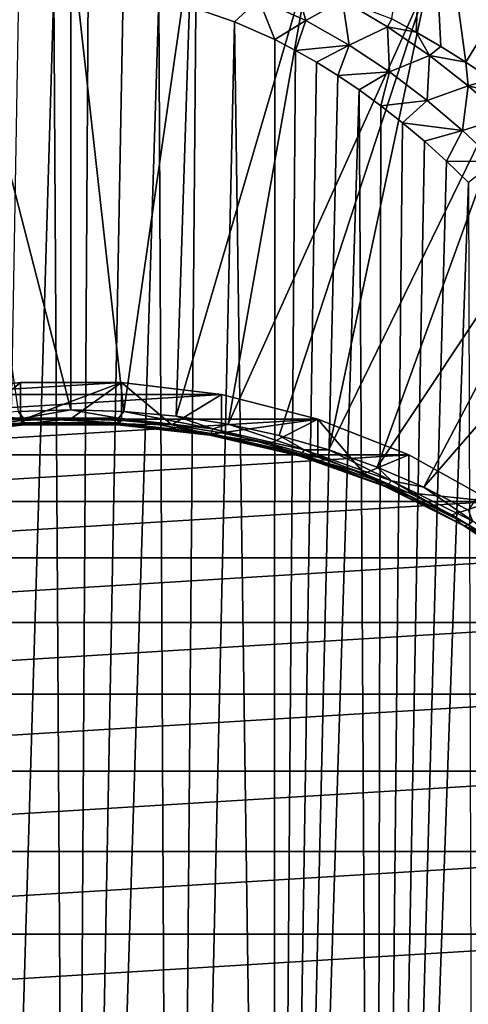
# Model space of a CAD drawing. Header units: metres. Extents: x -109 to 109, y -315 to 32.
# Tile 43 of 256: x -76.88 to -73.56, y -45.85 to -38.57. Entities that reach past the tile are written whole.
import ezdxf

# ---------------------------------------------------------------- set-up
doc = ezdxf.new("R2010")
doc.units = ezdxf.units.M
doc.layers.add('solid_K244242000C74_AAA', color=7, linetype='CONTINUOUS')

msp = doc.modelspace()

# ---------------------------------------------------------------- linework, layer by layer
at = {"layer": 'solid_K244242000C74_AAA'}
for points in [[(-73.579994, -38.8797, 22.172754), (-73.862328, -36.794296, 20.56348), (-72.130432, -36.520866, 20.754938)], [(-73.392632, -39.005714, 22.304586), (-73.579994, -38.8797, 22.172754), (-72.130432, -36.520866, 20.754938)], [(-73.947342, -38.657047, 21.939857), (-74.126534, -38.559715, 21.838129), (-73.862328, -36.794296, 20.56348)], [(-73.76519, -38.763836, 22.051443), (-73.947342, -38.657047, 21.939857), (-73.862328, -36.794296, 20.56348)], [(-73.579994, -38.8797, 22.172754), (-73.76519, -38.763836, 22.051443), (-73.862328, -36.794296, 20.56348)], [(-76.500031, -41.452644, 68.302849), (-76.5, -37.946606, 70.070503), (-77.392616, -37.982529, 70.045349)], [(-76.500031, -41.452644, 68.302849), (-76.109879, -41.464603, 68.294472), (-76.5, -37.946606, 70.070503)], [(-76.109879, -41.464603, 68.294472), (-75.607384, -37.982529, 70.045349), (-76.5, -37.946606, 70.070503)], [(-76.89019, -41.464607, 68.294472), (-76.500031, -41.452644, 68.302849), (-77.392616, -37.982529, 70.045349)], [(-76.109879, -41.464603, 68.294472), (-75.721901, -41.500408, 68.269402), (-75.607384, -37.982529, 70.045349)], [(-75.721901, -41.500408, 68.269402), (-74.723358, -38.089943, 69.970139), (-75.607384, -37.982529, 70.045349)], [(-75.721901, -41.500408, 68.269402), (-75.338272, -41.559864, 68.227768), (-74.723358, -38.089943, 69.970139)], [(-75.338272, -41.559864, 68.227768), (-73.856453, -38.267822, 69.845589), (-74.723358, -38.089943, 69.970139)], [(-74.763367, -38.571667, 21.801031), (-75.10965, -38.412273, 21.639196), (-74.858467, -38.238834, 21.502708)], [(-74.763367, -38.571667, 21.801031), (-74.858467, -38.238834, 21.502708), (-74.492134, -38.41806, 21.680706)], [(-75.338272, -41.559864, 68.227768), (-74.961143, -41.642639, 68.169807), (-73.856453, -38.267822, 69.845589)], [(-74.961143, -41.642639, 68.169807), (-74.592621, -41.748268, 68.095848), (-73.856453, -38.267822, 69.845589)], [(-74.592621, -41.748268, 68.095848), (-73.014999, -38.51445, 69.672897), (-73.856453, -38.267822, 69.845589)], [(-77.250526, -59.213055, 49.263065), (-76.885078, -38.36676, 21.618265), (-76.627472, -38.345478, 21.596121)], [(-76.500175, -59.209064, 49.283783), (-77.250526, -59.213055, 49.263065), (-76.627472, -38.345478, 21.596121)], [(-76.500175, -59.209064, 49.283783), (-76.627472, -38.345478, 21.596121), (-76.37233, -38.345486, 21.596127)], [(-76.500175, -59.209064, 49.283783), (-76.37233, -38.345486, 21.596127), (-76.114716, -38.366787, 21.618292)], [(-76.500175, -59.209064, 49.283783), (-76.114716, -38.366787, 21.618292), (-75.850273, -38.411167, 21.664547)], [(-75.749817, -59.213051, 49.263084), (-76.500175, -59.209064, 49.283783), (-75.850273, -38.411167, 21.664547)], [(-75.749817, -59.213051, 49.263084), (-75.850273, -38.411167, 21.664547), (-75.575882, -38.481285, 21.737644)], [(-75.749817, -59.213051, 49.263084), (-75.575882, -38.481285, 21.737644), (-75.289528, -38.580479, 21.841017)], [(-75.10965, -38.412273, 21.639196), (-75.289528, -38.580479, 21.841017), (-75.575882, -38.481285, 21.737644)], [(-75.10965, -38.412273, 21.639196), (-74.991119, -38.712681, 21.978889), (-75.289528, -38.580479, 21.841017)], [(-74.763367, -38.571667, 21.801031), (-74.991119, -38.712681, 21.978889), (-75.10965, -38.412273, 21.639196)], [(-74.442062, -38.753033, 21.985586), (-74.763367, -38.571667, 21.801031), (-74.492134, -38.41806, 21.680706)], [(-74.15741, -38.616966, 21.878752), (-74.492134, -38.41806, 21.680706), (-74.126534, -38.559715, 21.838129)], [(-74.442062, -38.753033, 21.985586), (-74.492134, -38.41806, 21.680706), (-74.15741, -38.616966, 21.878752)], [(-74.592621, -41.748268, 68.095848), (-74.234772, -41.87616, 68.006294), (-73.014999, -38.51445, 69.672897)], [(-74.234772, -41.87616, 68.006294), (-72.207108, -38.82745, 69.453728), (-73.014999, -38.51445, 69.672897)], [(-74.999741, -59.224934, 49.200775), (-75.749817, -59.213051, 49.263084), (-75.289528, -38.580479, 21.841017)], [(-74.999741, -59.224934, 49.200775), (-75.289528, -38.580479, 21.841017), (-74.991119, -38.712681, 21.978889)], [(-74.763367, -38.571667, 21.801031), (-74.838272, -38.792053, 22.061764), (-74.991119, -38.712681, 21.978889)], [(-74.442062, -38.753033, 21.985586), (-74.838272, -38.792053, 22.061764), (-74.763367, -38.571667, 21.801031)], [(-74.14341, -38.951385, 22.187901), (-74.442062, -38.753033, 21.985586), (-74.15741, -38.616966, 21.878752)], [(-74.15741, -38.616966, 21.878752), (-74.126534, -38.559715, 21.838129), (-73.947342, -38.657047, 21.939857)], [(-73.848785, -38.830807, 22.092346), (-74.15741, -38.616966, 21.878752), (-73.947342, -38.657047, 21.939857)], [(-74.14341, -38.951385, 22.187901), (-74.15741, -38.616966, 21.878752), (-73.848785, -38.830807, 22.092346)], [(-73.848785, -38.830807, 22.092346), (-73.947342, -38.657047, 21.939857), (-73.76519, -38.763836, 22.051443)], [(-74.999741, -59.224934, 49.200775), (-74.991119, -38.712681, 21.978889), (-74.838272, -38.792053, 22.061764)], [(-74.442062, -38.753033, 21.985586), (-74.683029, -38.880489, 22.154079), (-74.838272, -38.792053, 22.061764)], [(-74.442062, -38.753033, 21.985586), (-74.525955, -38.978207, 22.256115), (-74.683029, -38.880489, 22.154079)], [(-74.14341, -38.951385, 22.187901), (-74.525955, -38.978207, 22.256115), (-74.442062, -38.753033, 21.985586)], [(-73.848785, -38.830807, 22.092346), (-73.76519, -38.763836, 22.051443), (-73.579994, -38.8797, 22.172754)], [(-74.999741, -59.224934, 49.200775), (-74.838272, -38.792053, 22.061764), (-74.683029, -38.880489, 22.154079)], [(-74.234772, -41.87616, 68.006294), (-73.889587, -42.0256, 67.901657), (-72.207108, -38.82745, 69.453728)], [(-73.864983, -39.162628, 22.403851), (-74.14341, -38.951385, 22.187901), (-73.848785, -38.830807, 22.092346)], [(-73.889587, -42.0256, 67.901657), (-71.440559, -39.203812, 69.190201), (-72.207108, -38.82745, 69.453728)], [(-73.864983, -39.162628, 22.403851), (-73.848785, -38.830807, 22.092346), (-73.562904, -39.05579, 22.31777)], [(-73.562904, -39.05579, 22.31777), (-73.848785, -38.830807, 22.092346), (-73.579994, -38.8797, 22.172754)], [(-74.999741, -59.224934, 49.200775), (-74.683029, -38.880489, 22.154079), (-74.525955, -38.978207, 22.256115)], [(-73.562904, -39.05579, 22.31777), (-73.579994, -38.8797, 22.172754), (-73.392632, -39.005714, 22.304586)], [(-74.999741, -59.224934, 49.200775), (-74.525955, -38.978207, 22.256115), (-74.367607, -39.08543, 22.368195)], [(-74.14341, -38.951385, 22.187901), (-74.367607, -39.08543, 22.368195), (-74.525955, -38.978207, 22.256115)], [(-74.14341, -38.951385, 22.187901), (-74.207802, -39.202118, 22.49016), (-74.367607, -39.08543, 22.368195)], [(-73.864983, -39.162628, 22.403851), (-74.207802, -39.202118, 22.49016), (-74.14341, -38.951385, 22.187901)], [(-73.604446, -39.384144, 22.630833), (-73.864983, -39.162628, 22.403851), (-73.562904, -39.05579, 22.31777)], [(-73.604446, -39.384144, 22.630833), (-73.562904, -39.05579, 22.31777), (-73.296738, -39.289467, 22.55266)], [(-73.562904, -39.05579, 22.31777), (-73.392632, -39.005714, 22.304586), (-73.203194, -39.141937, 22.447104)], [(-73.296738, -39.289467, 22.55266), (-73.562904, -39.05579, 22.31777), (-73.203194, -39.141937, 22.447104)], [(-74.250771, -59.244789, 49.096764), (-74.999741, -59.224934, 49.200775), (-74.367607, -39.08543, 22.368195)], [(-74.250771, -59.244789, 49.096764), (-74.367607, -39.08543, 22.368195), (-74.207802, -39.202118, 22.49016)], [(-74.250771, -59.244789, 49.096764), (-74.207802, -39.202118, 22.49016), (-74.046951, -39.328724, 22.622631)], [(-73.864983, -39.162628, 22.403851), (-74.046951, -39.328724, 22.622631), (-74.207802, -39.202118, 22.49016)], [(-73.604446, -39.384144, 22.630833), (-74.046951, -39.328724, 22.622631), (-73.864983, -39.162628, 22.403851)], [(-73.889587, -42.0256, 67.901657), (-73.558998, -42.195755, 67.782516), (-71.440559, -39.203812, 69.190201)], [(-74.250771, -59.244789, 49.096764), (-74.046951, -39.328724, 22.622631), (-73.885101, -39.465237, 22.765549)], [(-73.604446, -39.384144, 22.630833), (-73.885101, -39.465237, 22.765549), (-74.046951, -39.328724, 22.622631)], [(-73.359581, -39.613674, 22.86655), (-73.604446, -39.384144, 22.630833), (-73.296738, -39.289467, 22.55266)], [(-73.604446, -39.384144, 22.630833), (-73.722313, -39.611858, 22.91914), (-73.885101, -39.465237, 22.765549)], [(-73.359581, -39.613674, 22.86655), (-73.722313, -39.611858, 22.91914), (-73.604446, -39.384144, 22.630833)], [(-74.250771, -59.244789, 49.096764), (-73.885101, -39.465237, 22.765549), (-73.722313, -39.611858, 22.91914)], [(-74.250771, -59.244789, 49.096764), (-73.722313, -39.611858, 22.91914), (-73.558807, -39.768967, 23.083918)], [(-73.359581, -39.613674, 22.86655), (-73.558807, -39.768967, 23.083918), (-73.722313, -39.611858, 22.91914)], [(-73.502922, -59.272491, 48.950436), (-74.250771, -59.244789, 49.096764), (-73.558807, -39.768967, 23.083918)], [(-77.612366, -41.340664, 67.539314), (-75.387634, -41.340664, 67.539314), (-76.126282, -41.249458, 67.60318)], [(-77.612366, -41.340664, 67.539314), (-76.126282, -41.249458, 67.60318), (-76.873718, -41.249458, 67.60318)], [(-77.245232, -41.565243, 67.981186), (-77.612366, -41.340664, 67.539314), (-76.873718, -41.249458, 67.60318)], [(-76.873672, -41.530949, 68.005196), (-77.245232, -41.565243, 67.981186), (-76.873718, -41.249458, 67.60318)], [(-76.873672, -41.530949, 68.005196), (-76.873718, -41.249458, 67.60318), (-76.126282, -41.249458, 67.60318)], [(-76.500023, -41.519493, 68.013214), (-76.873672, -41.530949, 68.005196), (-76.126282, -41.249458, 67.60318)], [(-76.126373, -41.530945, 68.005196), (-76.500023, -41.519493, 68.013214), (-76.126282, -41.249458, 67.60318)], [(-75.754814, -41.565239, 67.981186), (-76.126373, -41.530945, 68.005196), (-76.126282, -41.249458, 67.60318)], [(-75.754814, -41.565239, 67.981186), (-76.126282, -41.249458, 67.60318), (-75.387634, -41.340664, 67.539314)], [(-78.326736, -41.521164, 67.412926), (-74.673264, -41.521164, 67.412926), (-75.387634, -41.340664, 67.539314)], [(-78.326736, -41.521164, 67.412926), (-75.387634, -41.340664, 67.539314), (-77.612366, -41.340664, 67.539314)], [(-75.387421, -41.622181, 67.941315), (-75.754814, -41.565239, 67.981186), (-75.387634, -41.340664, 67.539314)], [(-75.387421, -41.622181, 67.941315), (-75.387634, -41.340664, 67.539314), (-74.673264, -41.521164, 67.412926)], [(-76.851746, -41.514614, 68.254333), (-76.89019, -41.464607, 68.294472), (-77.278168, -41.500416, 68.269394)], [(-76.851746, -41.514614, 68.254333), (-76.500031, -41.452644, 68.302849), (-76.89019, -41.464607, 68.294472)], [(-76.851746, -41.514614, 68.254333), (-76.148254, -41.514614, 68.254333), (-76.500031, -41.452644, 68.302849)], [(-76.148254, -41.514614, 68.254333), (-76.109879, -41.464603, 68.294472), (-76.500031, -41.452644, 68.302849)], [(-76.148254, -41.514614, 68.254333), (-75.451324, -41.593082, 68.199387), (-76.109879, -41.464603, 68.294472)], [(-75.451324, -41.593082, 68.199387), (-75.721901, -41.500408, 68.269402), (-76.109879, -41.464603, 68.294472)], [(-78.999992, -41.786736, 67.226974), (-74.000008, -41.786736, 67.226974), (-74.673264, -41.521164, 67.412926)], [(-78.999992, -41.786736, 67.226974), (-74.673264, -41.521164, 67.412926), (-78.326736, -41.521164, 67.412926)], [(-77.548676, -41.593082, 68.199387), (-76.851746, -41.514614, 68.254333), (-77.278168, -41.500416, 68.269394)], [(-76.847542, -41.550064, 68.197906), (-76.851746, -41.514614, 68.254333), (-77.548676, -41.593082, 68.199387)], [(-77.519531, -41.633907, 68.013161), (-77.245232, -41.565243, 67.981186), (-76.873672, -41.530949, 68.005196)], [(-77.519531, -41.633907, 68.013161), (-76.873672, -41.530949, 68.005196), (-76.841965, -41.557621, 68.066582)], [(-76.841965, -41.557621, 68.066582), (-76.873672, -41.530949, 68.005196), (-76.500023, -41.519493, 68.013214)], [(-76.152458, -41.550064, 68.197906), (-76.148254, -41.514614, 68.254333), (-76.851746, -41.514614, 68.254333)], [(-76.847542, -41.550064, 68.197906), (-76.152458, -41.550064, 68.197906), (-76.851746, -41.514614, 68.254333)], [(-76.841965, -41.557621, 68.066582), (-76.500023, -41.519493, 68.013214), (-76.158035, -41.557621, 68.066582)], [(-76.158035, -41.557621, 68.066582), (-76.500023, -41.519493, 68.013214), (-76.126373, -41.530945, 68.005196)], [(-76.158035, -41.557621, 68.066582), (-76.126373, -41.530945, 68.005196), (-75.754814, -41.565239, 67.981186)], [(-76.152458, -41.550064, 68.197906), (-75.463844, -41.627594, 68.143623), (-76.148254, -41.514614, 68.254333)], [(-75.463844, -41.627594, 68.143623), (-75.451324, -41.593082, 68.199387), (-76.148254, -41.514614, 68.254333)], [(-75.451324, -41.593082, 68.199387), (-75.338272, -41.559864, 68.227768), (-75.721901, -41.500408, 68.269402)], [(-75.026253, -41.70145, 67.885811), (-75.387421, -41.622181, 67.941315), (-74.673264, -41.521164, 67.412926)], [(-74.673317, -41.802612, 67.81498), (-75.026253, -41.70145, 67.885811), (-74.673264, -41.521164, 67.412926)], [(-74.330605, -41.925091, 67.729218), (-74.673317, -41.802612, 67.81498), (-74.673264, -41.521164, 67.412926)], [(-74.330605, -41.925091, 67.729218), (-74.673264, -41.521164, 67.412926), (-74.000008, -41.786736, 67.226974)], [(-77.536156, -41.627594, 68.143623), (-76.847542, -41.550064, 68.197906), (-77.548676, -41.593082, 68.199387)], [(-76.844162, -41.564953, 68.132912), (-76.847542, -41.550064, 68.197906), (-77.536156, -41.627594, 68.143623)], [(-77.526062, -41.641727, 68.079147), (-76.844162, -41.564953, 68.132912), (-77.536156, -41.627594, 68.143623)], [(-76.841965, -41.557621, 68.066582), (-76.844162, -41.564953, 68.132912), (-77.526062, -41.641727, 68.079147)], [(-77.519531, -41.633907, 68.013161), (-76.841965, -41.557621, 68.066582), (-77.526062, -41.641727, 68.079147)], [(-76.155838, -41.564953, 68.132912), (-76.152458, -41.550064, 68.197906), (-76.847542, -41.550064, 68.197906)], [(-76.844162, -41.564953, 68.132912), (-76.155838, -41.564953, 68.132912), (-76.847542, -41.550064, 68.197906)], [(-76.158035, -41.557621, 68.066582), (-76.155838, -41.564953, 68.132912), (-76.844162, -41.564953, 68.132912)], [(-76.841965, -41.557621, 68.066582), (-76.158035, -41.557621, 68.066582), (-76.844162, -41.564953, 68.132912)], [(-76.158035, -41.557621, 68.066582), (-75.754814, -41.565239, 67.981186), (-75.480469, -41.633907, 68.013161)], [(-76.158035, -41.557621, 68.066582), (-75.480469, -41.633907, 68.013161), (-76.155838, -41.564953, 68.132912)], [(-76.155838, -41.564953, 68.132912), (-75.473938, -41.641727, 68.079147), (-76.152458, -41.550064, 68.197906)], [(-75.480469, -41.633907, 68.013161), (-75.473938, -41.641727, 68.079147), (-76.155838, -41.564953, 68.132912)], [(-75.473938, -41.641727, 68.079147), (-75.463844, -41.627594, 68.143623), (-76.152458, -41.550064, 68.197906)], [(-75.480469, -41.633907, 68.013161), (-75.754814, -41.565239, 67.981186), (-75.387421, -41.622181, 67.941315)], [(-75.463844, -41.627594, 68.143623), (-74.794533, -41.781212, 68.036057), (-75.451324, -41.593082, 68.199387)], [(-75.451324, -41.593082, 68.199387), (-74.773926, -41.748554, 68.09053), (-75.338272, -41.559864, 68.227768)], [(-74.794533, -41.781212, 68.036057), (-74.773926, -41.748554, 68.09053), (-75.451324, -41.593082, 68.199387)], [(-74.773926, -41.748554, 68.09053), (-74.961143, -41.642639, 68.169807), (-75.338272, -41.559864, 68.227768)], [(-75.480469, -41.633907, 68.013161), (-75.387421, -41.622181, 67.941315), (-75.026253, -41.70145, 67.885811)], [(-75.480469, -41.633907, 68.013161), (-75.026253, -41.70145, 67.885811), (-74.821899, -41.785061, 67.907326)], [(-75.480469, -41.633907, 68.013161), (-74.821899, -41.785061, 67.907326), (-75.473938, -41.641727, 68.079147)], [(-75.473938, -41.641727, 68.079147), (-74.811142, -41.793846, 67.972633), (-75.463844, -41.627594, 68.143623)], [(-74.821899, -41.785061, 67.907326), (-74.811142, -41.793846, 67.972633), (-75.473938, -41.641727, 68.079147)], [(-74.811142, -41.793846, 67.972633), (-74.794533, -41.781212, 68.036057), (-75.463844, -41.627594, 68.143623)], [(-74.773926, -41.748554, 68.09053), (-74.592621, -41.748268, 68.095848), (-74.961143, -41.642639, 68.169807)], [(-74.821899, -41.785061, 67.907326), (-75.026253, -41.70145, 67.885811), (-74.673317, -41.802612, 67.81498)], [(-74.794533, -41.781212, 68.036057), (-74.156998, -42.008053, 67.87722), (-74.773926, -41.748554, 68.09053)], [(-74.773926, -41.748554, 68.09053), (-74.128677, -41.978138, 67.929771), (-74.592621, -41.748268, 68.095848)], [(-74.156998, -42.008053, 67.87722), (-74.128677, -41.978138, 67.929771), (-74.773926, -41.748554, 68.09053)], [(-74.128677, -41.978138, 67.929771), (-74.234772, -41.87616, 68.006294), (-74.592621, -41.748268, 68.095848)], [(-79.617676, -42.131729, 66.985405), (-73.382324, -42.131729, 66.985405), (-74.000008, -41.786736, 67.226974)], [(-79.617676, -42.131729, 66.985405), (-74.000008, -41.786736, 67.226974), (-78.999992, -41.786736, 67.226974)], [(-74.821899, -41.785061, 67.907326), (-74.673317, -41.802612, 67.81498), (-74.330605, -41.925091, 67.729218)], [(-74.821899, -41.785061, 67.907326), (-74.330605, -41.925091, 67.729218), (-74.194588, -42.008263, 67.751038)], [(-74.821899, -41.785061, 67.907326), (-74.194588, -42.008263, 67.751038), (-74.811142, -41.793846, 67.972633)], [(-74.811142, -41.793846, 67.972633), (-74.17981, -42.018482, 67.815346), (-74.794533, -41.781212, 68.036057)], [(-74.194588, -42.008263, 67.751038), (-74.17981, -42.018482, 67.815346), (-74.811142, -41.793846, 67.972633)], [(-74.17981, -42.018482, 67.815346), (-74.156998, -42.008053, 67.87722), (-74.794533, -41.781212, 68.036057)], [(-74.000023, -42.068211, 67.629005), (-74.330605, -41.925091, 67.729218), (-74.000008, -41.786736, 67.226974)], [(-74.000023, -42.068211, 67.629005), (-74.000008, -41.786736, 67.226974), (-73.382324, -42.131729, 66.985405)], [(-74.128677, -41.978138, 67.929771), (-73.889587, -42.0256, 67.901657), (-74.234772, -41.87616, 68.006294)], [(-74.194588, -42.008263, 67.751038), (-74.330605, -41.925091, 67.729218), (-74.000023, -42.068211, 67.629005)], [(-74.156998, -42.008053, 67.87722), (-73.563103, -42.303894, 67.670067), (-74.128677, -41.978138, 67.929771)], [(-74.128677, -41.978138, 67.929771), (-73.527611, -42.277554, 67.720116), (-73.889587, -42.0256, 67.901657)], [(-73.563103, -42.303894, 67.670067), (-73.527611, -42.277554, 67.720116), (-74.128677, -41.978138, 67.929771)], [(-74.194588, -42.008263, 67.751038), (-74.000023, -42.068211, 67.629005), (-73.683426, -42.231163, 67.5149)], [(-74.194588, -42.008263, 67.751038), (-73.683426, -42.231163, 67.5149), (-73.610222, -42.299358, 67.547211)], [(-74.194588, -42.008263, 67.751038), (-73.610222, -42.299358, 67.547211), (-74.17981, -42.018482, 67.815346)], [(-74.17981, -42.018482, 67.815346), (-73.591705, -42.31144, 67.610207), (-74.156998, -42.008053, 67.87722)], [(-73.610222, -42.299358, 67.547211), (-73.591705, -42.31144, 67.610207), (-74.17981, -42.018482, 67.815346)], [(-73.591705, -42.31144, 67.610207), (-73.563103, -42.303894, 67.670067), (-74.156998, -42.008053, 67.87722)], [(-73.527611, -42.277554, 67.720116), (-73.558998, -42.195755, 67.782516), (-73.889587, -42.0256, 67.901657)], [(-73.683426, -42.231163, 67.5149), (-74.000023, -42.068211, 67.629005), (-73.382324, -42.131729, 66.985405)], [(-80.165146, -42.54784, 66.694046), (-72.834854, -42.54784, 66.694046), (-73.382324, -42.131729, 66.985405)], [(-80.165146, -42.54784, 66.694046), (-73.382324, -42.131729, 66.985405), (-79.617676, -42.131729, 66.985405)], [(-73.382576, -42.413044, 67.38755), (-73.683426, -42.231163, 67.5149), (-73.382324, -42.131729, 66.985405)], [(-73.610222, -42.299358, 67.547211), (-73.683426, -42.231163, 67.5149), (-73.382576, -42.413044, 67.38755)], [(-73.610222, -42.299358, 67.547211), (-73.382576, -42.413044, 67.38755), (-73.099159, -42.612831, 67.247658)], [(-73.610222, -42.299358, 67.547211), (-73.099159, -42.612831, 67.247658), (-73.079689, -42.65292, 67.299644)], [(-73.610222, -42.299358, 67.547211), (-73.079689, -42.65292, 67.299644), (-73.591705, -42.31144, 67.610207)], [(-73.591705, -42.31144, 67.610207), (-73.05777, -42.667271, 67.361053), (-73.563103, -42.303894, 67.670067)], [(-73.079689, -42.65292, 67.299644), (-73.05777, -42.667271, 67.361053), (-73.591705, -42.31144, 67.610207)], [(-73.563103, -42.303894, 67.670067), (-73.023918, -42.663223, 67.418465), (-73.527611, -42.277554, 67.720116)], [(-73.05777, -42.667271, 67.361053), (-73.023918, -42.663223, 67.418465), (-73.563103, -42.303894, 67.670067)], [(-80.631111, -43.026459, 66.35891), (-72.368889, -43.026459, 66.35891), (-72.834854, -42.54784, 66.694046)], [(-80.631111, -43.026459, 66.35891), (-72.834854, -42.54784, 66.694046), (-80.165146, -42.54784, 66.694046)], [(-81.004791, -43.556614, 65.987694), (-71.995209, -43.556614, 65.987694), (-72.368889, -43.026459, 66.35891)], [(-81.004791, -43.556614, 65.987694), (-72.368889, -43.026459, 66.35891), (-80.631111, -43.026459, 66.35891)], [(-81.27787, -44.126644, 65.588554), (-71.72213, -44.126644, 65.588554), (-71.995209, -43.556614, 65.987694)], [(-81.27787, -44.126644, 65.588554), (-71.995209, -43.556614, 65.987694), (-81.004791, -43.556614, 65.987694)], [(-81.44416, -44.723404, 65.170692), (-71.55584, -44.723404, 65.170692), (-71.72213, -44.126644, 65.588554)], [(-81.44416, -44.723404, 65.170692), (-71.72213, -44.126644, 65.588554), (-81.27787, -44.126644, 65.588554)], [(-81.5, -45.333759, 64.743317), (-71.5, -45.333759, 64.743317), (-71.55584, -44.723404, 65.170692)], [(-81.5, -45.333759, 64.743317), (-71.55584, -44.723404, 65.170692), (-81.44416, -44.723404, 65.170692)], [(-81.44416, -45.944118, 64.315941), (-71.5, -45.333759, 64.743317), (-81.5, -45.333759, 64.743317)], [(-71.55584, -45.944118, 64.315941), (-71.5, -45.333759, 64.743317), (-81.44416, -45.944118, 64.315941)]]:
    msp.add_3dface(points, dxfattribs=at)

doc.saveas('drawing.dxf')
